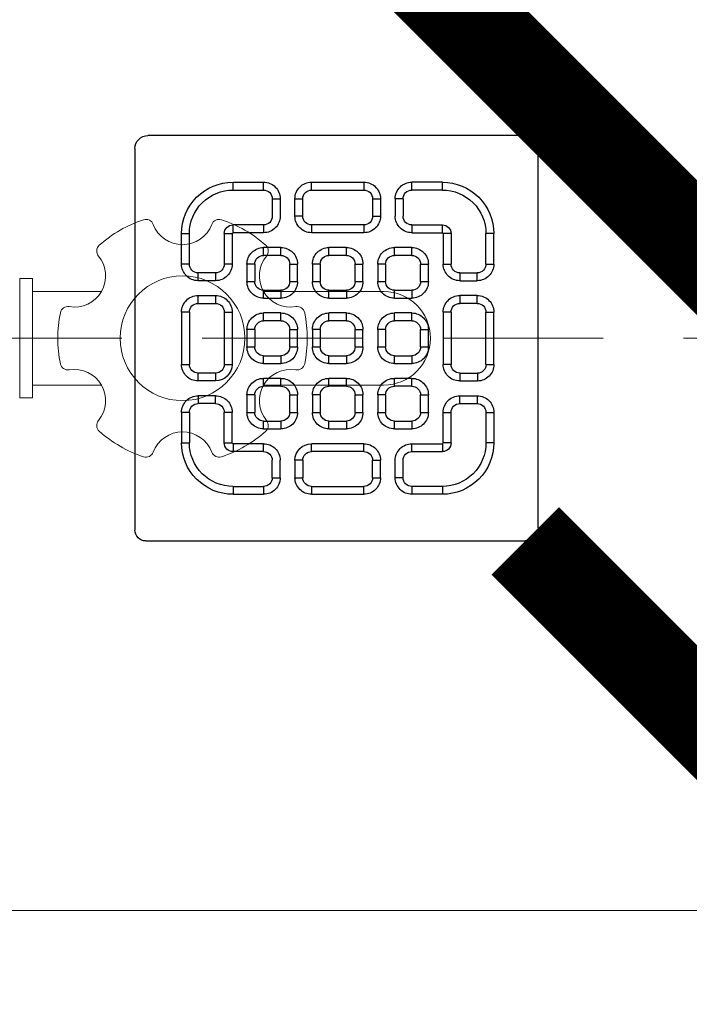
# Model space of a CAD drawing. Header units: inches. Extents: x 105152 to 158499, y 12149 to 30915.
# Tile 190 of 256: x 126766 to 126773, y 21449 to 21459. Entities that reach past the tile are written whole.
import ezdxf

# ---------------------------------------------------------------- set-up
doc = ezdxf.new("R2010")
doc.units = ezdxf.units.IN
doc.header["$MEASUREMENT"] = 0
doc.linetypes.add('DASHED2', pattern=[0.375, 0.25, -0.125])
for name, color, linetype, lineweight in [('AR - PLAN', 251, 'Continuous', 5), ('CENTER', 46, 'DASHED2', 9), ('DRAINAGE ', 7, 'Continuous', 9), ('FC', 1, 'Continuous', 9), ('PD_FIXTURE', 21, 'Continuous', 25), ('PL. FICTURE', 4, 'Continuous', 25), ('PP- 75DIA Soil Waste Sewer pipe', 90, 'Continuous', 9), ('PP-Soil Pipe', 1, 'Continuous', 25), ('PP-WWP', 3, 'Continuous', 25), ('WATER SUPPLY ', 7, 'Continuous', 9)]:
    doc.layers.add(name, color=color, linetype=linetype, lineweight=lineweight)

# ---------------------------------------------------------------- blocks, each defined once
blk = doc.blocks.new('FOSSIL-PP')
at = {"layer": 'CENTER', "lineweight": 5, "ltscale": 5}
blk.add_line((-0.1272366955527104, 0), (19.81248661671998, -1.77635683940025e-15), dxfattribs=at)
at = {"layer": 'FC', "color": 4, "lineweight": 5}
for p, q in [((2.202779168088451, -0.4645000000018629), (2.202779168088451, 0.4645000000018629)), ((2.202779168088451, 0.4645000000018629), (2.302779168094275, 0.4645000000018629)), ((2.302779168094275, -0.4645000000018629), (2.302779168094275, 0.4645000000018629)), ((2.302779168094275, 0.3644999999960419), (2.839486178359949, 0.3644999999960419)), ((4.102151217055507, 0.3644999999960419), (5.037211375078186, 0.3644999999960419)), ((2.302779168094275, -0.3644999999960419), (2.839486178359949, -0.3644999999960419)), ((4.102151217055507, -0.3644999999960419), (5.037211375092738, -0.3644999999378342)), ((2.202779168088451, -0.4645000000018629), (2.302779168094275, -0.4645000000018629))]:
    blk.add_line(p, q, dxfattribs=at)
blk.add_circle((3.470818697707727, 0), 0.4859999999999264, dxfattribs=at)
for centre, radius, start, end in [((3.470818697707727, 0), 0.9719999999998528, 108.194872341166, 131.8051276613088), ((3.186280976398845, 0.8656875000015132), 0.0607499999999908, 20.48731511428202, 108.194872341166), ((3.755356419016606, 0.8656875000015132), 0.0607499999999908, 71.80512765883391, 159.512684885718), ((3.470818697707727, 0), 0.9719999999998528, 48.19487233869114, 71.80512765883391), ((3.470818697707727, 0.9720000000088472), 0.2429999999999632, 200.4873151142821, 339.512684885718), ((2.863380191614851, 0.6792606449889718), 0.0607499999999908, 131.8051276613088, 219.5126848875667), ((4.078257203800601, 0.6792606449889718), 0.0607499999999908, 320.4873151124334, 48.19487233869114), ((2.629042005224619, 0.4860000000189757), 0.2429999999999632, 260.487315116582, 39.51268488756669), ((4.312595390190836, 0.4860000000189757), 0.2429999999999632, 140.4873151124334, 279.512684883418), ((5.037211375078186, 0), 0.3644999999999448, 270, 90.00000000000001), ((2.57884247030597, 0.1864268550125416), 0.0607499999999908, 80.48731511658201, 168.1948723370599), ((4.362794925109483, 0.1864268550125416), 0.0607499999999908, 11.8051276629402, 99.512684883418), ((3.470818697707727, 0), 0.9719999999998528, 168.1948723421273, 191.805127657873), ((3.470818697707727, 0), 0.9719999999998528, 348.1948723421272, 11.80512765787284), ((2.57884247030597, -0.1864268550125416), 0.0607499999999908, 191.8051276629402, 279.512684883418), ((4.362794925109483, -0.1864268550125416), 0.0607499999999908, 260.487315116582, 348.1948723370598), ((2.629042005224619, -0.485999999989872), 0.2429999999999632, 320.4873151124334, 99.512684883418), ((4.312595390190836, -0.485999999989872), 0.2429999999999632, 80.48731511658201, 219.5126848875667), ((2.863380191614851, -0.6792606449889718), 0.0607499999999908, 140.4873151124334, 228.1948723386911), ((4.078257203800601, -0.6792606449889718), 0.0607499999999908, 311.8051276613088, 39.51268488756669), ((3.470818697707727, 0), 0.9719999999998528, 228.1948723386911, 251.805127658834), ((3.470818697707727, -0.9719999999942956), 0.2429999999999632, 20.48731511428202, 159.512684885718), ((3.470818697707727, 0), 0.9719999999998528, 288.194872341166, 311.8051276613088), ((3.186280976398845, -0.8656874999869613), 0.0607499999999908, 251.805127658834, 339.512684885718), ((3.755356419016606, -0.8656874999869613), 0.0607499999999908, 200.4873151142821, 288.194872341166)]:
    blk.add_arc(centre, radius, start, end, dxfattribs=at)
blk = doc.blocks.new('WATER SUPPLY')
at = {"layer": 'PL. FICTURE', "ltscale": 30, "xscale": -1.345819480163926, "yscale": 1.345819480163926, "zscale": 1.345819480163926, "rotation": 179.9999999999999}
blk.add_blockref('FOSSIL-PP', (203.8354815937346, 178.7163614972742), dxfattribs=at)
blk = doc.blocks.new('PP-GRATING')
at = {"linetype": 'Continuous'}
for p, q in [((-49.72758152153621, 52.85331521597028), (49.72758152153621, 52.85331521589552)), ((-53.13747282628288, -49.44342391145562), (-53.13747282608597, 49.44342391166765)), ((52.56915760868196, 50.01173912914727), (52.5691576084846, -48.87510869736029)), ((-27.56328804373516, 40.69137005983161), (-27.56328804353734, 38.6454352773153)), ((-19.60687500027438, 40.69137005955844), (-27.56328705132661, 40.69137005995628)), ((-19.60687500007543, 38.6454352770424), (-27.56328705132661, 38.6454352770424)), ((-19.60687500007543, 38.6454352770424), (-19.60687500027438, 40.69137005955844)), ((-7.103939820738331, 38.64543329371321), (-7.103939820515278, 40.69136807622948)), ((-7.103940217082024, 40.6913679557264), (6.535625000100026, 40.6913679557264)), ((-7.103940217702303, 38.64543317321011), (6.535625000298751, 38.64543317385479)), ((6.535625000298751, 40.6913680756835), (6.535625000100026, 38.64543329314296)), ((19.03855978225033, 40.69137005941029), (26.99497183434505, 40.69137005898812)), ((19.03855978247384, 38.64543527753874), (19.03855978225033, 40.69137005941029)), ((19.03855978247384, 38.64543527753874), (26.99497183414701, 38.64543527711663)), ((26.99497282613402, 40.69137005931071), (26.99497282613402, 38.64543527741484)), ((-17.3336141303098, 31.82565266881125), (-17.33361413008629, 36.37217436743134)), ((-15.28767934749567, 36.37217433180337), (-17.3336141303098, 36.37217433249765)), ((-15.2876793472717, 31.82565266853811), (-15.28767934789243, 36.37217436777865)), ((-11.42313586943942, 36.37217242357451), (-11.42313586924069, 31.8256507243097)), ((-9.377201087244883, 36.37217242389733), (-11.42313586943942, 36.37217242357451)), ((-9.377201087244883, 36.37217242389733), (-9.377201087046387, 31.82565072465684)), ((8.808885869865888, 31.82565068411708), (8.808885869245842, 36.37217230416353)), ((10.85482065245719, 36.37217219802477), (8.808885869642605, 36.37217219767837)), ((10.85482065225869, 31.82565068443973), (10.85482065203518, 36.37217230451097)), ((14.71936413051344, 31.82565266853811), (14.71936413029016, 36.37217436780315)), ((14.71936413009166, 36.3721743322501), (16.76529891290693, 36.37217433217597)), ((16.76529891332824, 31.82565266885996), (16.76529891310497, 36.37217436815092)), ((-17.3336141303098, 31.82565266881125), (-15.2876793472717, 31.82565266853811)), ((-11.42313586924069, 31.82565076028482), (-9.377201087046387, 31.82565072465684)), ((8.808885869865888, 31.82565068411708), (10.85482065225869, 31.82565068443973)), ((16.76529891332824, 31.82565266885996), (14.71936413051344, 31.82565266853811)), ((-27.56328804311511, 29.55239179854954), (-27.56328804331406, 27.5064570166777)), ((-27.56328804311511, 29.55239179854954), (-19.60687539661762, 29.55239179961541)), ((-19.60687539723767, 27.50645701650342), (-19.60687539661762, 29.55239179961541)), ((-7.103940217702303, 29.55238981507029), (6.535625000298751, 29.55238981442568)), ((-7.103940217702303, 29.55238981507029), (-7.103940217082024, 27.50645503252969)), ((6.535625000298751, 29.55238981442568), (6.535625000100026, 27.50645503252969)), ((26.99497282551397, 29.55239179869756), (19.03856017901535, 29.55239179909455)), ((19.03856017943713, 27.50645701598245), (19.03856017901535, 29.55239179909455)), ((26.99497282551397, 29.55239179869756), (26.99497282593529, 27.50645701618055)), ((-40.9755271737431, 27.27913152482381), (-40.9755271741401, 19.32271800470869)), ((-38.92959239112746, 27.27913092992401), (-40.9755271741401, 27.27913092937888)), ((-38.92959239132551, 27.2791315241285), (-38.92959239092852, 19.32271800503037)), ((-29.83654891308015, 19.32271788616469), (-29.83654891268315, 27.27913104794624)), ((-27.79061413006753, 27.27913104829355), (-29.83654891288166, 27.27913092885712)), ((-27.79061413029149, 19.32271788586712), (-27.79061413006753, 27.27913104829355)), ((-27.56328804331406, 27.5064570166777), (-19.60687539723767, 27.50645701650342)), ((-7.103940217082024, 27.50645503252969), (6.535625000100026, 27.50645503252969)), ((26.99497282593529, 27.50645701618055), (19.03856017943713, 27.50645701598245)), ((27.22229891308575, 19.32271788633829), (27.22229891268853, 27.27913104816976)), ((27.22229891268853, 27.27913104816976), (29.26823369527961, 27.27913092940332)), ((29.26823369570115, 19.32271788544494), (29.2682336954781, 27.27913104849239)), ((38.36127717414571, 27.2791315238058), (38.36127717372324, 19.3227180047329)), ((38.36127717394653, 27.27913092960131), (40.40721195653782, 27.27913092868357)), ((40.40721195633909, 27.2791315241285), (40.40721195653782, 19.32271800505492)), ((-19.60687500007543, 23.64191361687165), (-15.06035345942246, 23.64191361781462)), ((-19.60687499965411, 21.59597883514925), (-19.60687500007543, 23.64191361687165)), ((-15.06035345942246, 23.64191361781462), (-15.06035345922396, 21.59597883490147)), ((-2.557418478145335, 23.64191353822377), (1.98910306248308, 23.64191353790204)), ((-2.55741847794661, 21.59597875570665), (-2.557418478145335, 23.64191353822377)), ((1.98910306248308, 23.64191353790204), (1.989103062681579, 21.59597875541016)), ((14.49203804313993, 23.64191353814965), (19.03855958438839, 23.64191353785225)), ((14.49203804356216, 21.59597875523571), (14.49203804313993, 23.64191353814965)), ((19.03855958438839, 23.64191353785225), (19.03855958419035, 21.59597875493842)), ((-19.60687480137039, 21.59597875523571), (-15.0603532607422, 21.59597875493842)), ((-2.55741847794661, 21.59597875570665), (1.989103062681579, 21.59597875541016)), ((14.49203804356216, 21.59597875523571), (19.03855958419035, 21.59597875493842)), ((-38.92959239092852, 19.32271800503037), (-40.97552717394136, 19.32271811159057)), ((-29.83654891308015, 19.32271788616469), (-27.79061413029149, 19.32271788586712)), ((-23.92607065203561, 14.77619622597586), (-23.92607065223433, 19.32271792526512)), ((-21.88013586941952, 19.32271792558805), (-23.92607065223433, 19.32271792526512)), ((-21.88013586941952, 14.77619626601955), (-21.88013586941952, 19.32271788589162)), ((-12.78709239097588, 19.32271784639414), (-12.78709239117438, 14.77619614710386)), ((-10.74115760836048, 19.32271796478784), (-12.78709239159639, 19.32271796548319)), ((-10.74115760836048, 19.32271796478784), (-10.74115760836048, 14.77619634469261)), ((-6.876614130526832, 14.7761961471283), (-6.876614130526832, 19.32271784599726)), ((-4.830679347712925, 19.3227178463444), (-6.876614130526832, 19.32271784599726)), ((-4.830679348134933, 14.77619614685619), (-4.830679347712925, 19.3227178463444)), ((4.262364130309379, 19.32271788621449), (4.262364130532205, 14.77619626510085)), ((6.308298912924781, 19.32271788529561), (4.262364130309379, 19.32271788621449)), ((6.308298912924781, 19.32271788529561), (6.308298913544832, 14.77619626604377)), ((10.17284239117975, 14.77619614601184), (10.1728423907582, 19.32271784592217)), ((12.21877717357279, 19.32271784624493), (10.1728423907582, 19.32271784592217)), ((12.21877717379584, 14.77619614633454), (12.21877717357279, 19.32271784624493)), ((21.31182065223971, 19.32271788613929), (21.31182065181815, 14.77619626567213)), ((23.35775543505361, 19.32271788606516), (21.31182065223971, 19.32271788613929)), ((23.35775543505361, 19.32271788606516), (23.35775543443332, 14.776196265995)), ((29.26823369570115, 19.32271788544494), (27.22229891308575, 19.32271788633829)), ((38.36127717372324, 19.3227180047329), (40.40721195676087, 19.32271811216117)), ((-36.65633152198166, 17.04945701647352), (-32.10981017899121, 17.0494570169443)), ((-36.65633152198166, 17.04945701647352), (-36.65633152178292, 15.00352223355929)), ((36.08801630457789, 17.04945701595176), (31.54149496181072, 17.04945701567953)), ((36.08801630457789, 17.04945701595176), (36.08801630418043, 15.00352223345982)), ((-36.65633152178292, 15.00352223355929), (-32.10981017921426, 15.00352223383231)), ((-21.88013586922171, 14.77619622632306), (-23.92607065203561, 14.77619622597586)), ((-12.78709239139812, 14.7761963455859), (-10.74115760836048, 14.77619634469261)), ((-4.830679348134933, 14.77619614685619), (-6.876614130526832, 14.7761961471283)), ((4.262364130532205, 14.77619626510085), (6.308298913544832, 14.77619626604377)), ((12.21877717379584, 14.77619614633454), (10.17284239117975, 14.77619614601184)), ((21.31182065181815, 14.77619626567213), (23.35775543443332, 14.776196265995)), ((36.08801630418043, 15.00352223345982), (31.54149496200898, 15.00352223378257)), ((-32.10980978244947, 11.1389787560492), (-36.65633132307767, 11.1389787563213)), ((-36.65633132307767, 11.1389787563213), (-36.65633132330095, 9.093043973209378)), ((-32.10980978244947, 9.093043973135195), (-32.10980978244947, 11.1389787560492)), ((-15.06035365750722, 12.50293527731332), (-19.60687499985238, 12.50293527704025)), ((-19.60687460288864, 12.50293535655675), (-19.60687460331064, 10.45700057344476)), ((-15.0603532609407, 10.45700057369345), (-19.60687460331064, 10.45700057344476)), ((-15.06035326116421, 12.50293535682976), (-15.0603532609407, 10.45700057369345)), ((1.98910326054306, 12.50293527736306), (-2.557418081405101, 12.50293527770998)), ((-2.557418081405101, 12.50293527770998), (-2.557418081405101, 10.45700049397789)), ((1.989103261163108, 10.45700049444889), (-2.557418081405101, 10.45700049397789)), ((1.98910326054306, 12.50293527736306), (1.989103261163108, 10.45700049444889)), ((19.03855978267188, 12.50293527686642), (14.49203844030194, 12.50293527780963)), ((14.49203844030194, 12.50293527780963), (14.49203843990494, 10.45700049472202)), ((19.03855978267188, 10.45700049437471), (14.49203843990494, 10.45700049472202)), ((19.03855978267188, 12.50293527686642), (19.03855978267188, 10.45700049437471)), ((31.5414945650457, 11.13897875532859), (36.0880161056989, 11.13897875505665)), ((31.5414945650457, 9.09304397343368), (31.5414945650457, 11.13897875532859)), ((36.0880161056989, 11.13897875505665), (36.08801610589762, 9.093043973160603)), ((-32.10980978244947, 9.093043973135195), (-36.65633132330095, 9.093043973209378)), ((31.5414945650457, 9.09304397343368), (36.08801610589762, 9.093043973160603)), ((-40.97552717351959, 6.819783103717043), (-40.97552717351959, -6.819781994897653)), ((-38.92959239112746, 6.819783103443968), (-40.97552717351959, 6.819783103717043)), ((-38.92959239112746, 6.819783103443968), (-38.92959239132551, -6.819781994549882)), ((-29.83654891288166, -6.819782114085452), (-29.83654891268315, 6.819783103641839)), ((-29.83654891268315, 6.819783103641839), (-27.79061413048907, 6.819783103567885)), ((-27.79061413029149, -6.819782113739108), (-27.79061413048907, 6.819783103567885)), ((-19.60687499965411, 6.592456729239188), (-15.06035345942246, 6.592456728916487)), ((-19.60687499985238, 4.546521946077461), (-19.60687499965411, 6.592456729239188)), ((-15.06035345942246, 6.592456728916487), (-15.06035345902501, 4.546521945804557)), ((-2.557418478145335, 6.592457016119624), (1.98910306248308, 6.592457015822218)), ((-2.557418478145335, 4.546522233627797), (-2.557418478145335, 6.592457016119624)), ((1.98910306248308, 6.592457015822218), (1.98910306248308, 4.546522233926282)), ((14.49203804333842, 6.592456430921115), (19.0385595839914, 6.59245643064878)), ((14.49203804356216, 4.546521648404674), (14.49203804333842, 6.592456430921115)), ((19.0385595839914, 6.59245643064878), (19.03855958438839, 4.546521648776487)), ((27.22229891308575, -6.819782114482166), (27.22229891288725, 6.819783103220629)), ((29.26823369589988, 6.819783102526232), (27.22229891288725, 6.819783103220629)), ((29.2682336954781, -6.819782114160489), (29.26823369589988, 6.819783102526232)), ((38.36127717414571, 6.819783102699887), (38.36127717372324, -6.819781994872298)), ((38.36127717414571, 6.819783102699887), (40.40721195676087, 6.819783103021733)), ((40.40721195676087, 6.819783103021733), (40.40721195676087, -6.819781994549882)), ((-19.60687480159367, 4.546522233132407), (-15.0603532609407, 4.546522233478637)), ((-2.557418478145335, 4.546522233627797), (1.98910306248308, 4.546522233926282)), ((14.49203804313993, 4.546522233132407), (19.03855958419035, 4.546522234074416)), ((-23.92607065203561, -2.27326066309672), (-23.92607065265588, 2.273261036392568)), ((-21.8801358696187, 2.273261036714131), (-23.92607065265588, 2.273261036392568)), ((-21.8801358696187, -2.273260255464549), (-21.8801358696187, 2.273261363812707)), ((-12.78709239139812, 2.273261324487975), (-12.78709239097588, -2.273260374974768)), ((-10.74115760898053, 2.27326107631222), (-12.78709239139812, 2.273261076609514)), ((-10.74115760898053, 2.27326107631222), (-10.74115760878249, -2.273260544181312)), ((-6.876614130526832, -2.273260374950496), (-6.876614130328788, 2.273261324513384)), ((-4.830679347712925, 2.273261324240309), (-6.876614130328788, 2.273261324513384)), ((-4.830679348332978, -2.273260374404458), (-4.830679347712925, 2.273261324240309)), ((4.262364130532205, 2.273261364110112), (4.262364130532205, -2.273260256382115)), ((6.308298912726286, 2.273261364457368), (4.262364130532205, 2.273261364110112)), ((6.308298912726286, 2.273261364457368), (6.308298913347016, -2.273260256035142)), ((10.17284239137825, -2.273260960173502), (10.17284239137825, 2.273260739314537)), ((12.21877717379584, 2.273260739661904), (10.17284239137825, 2.273260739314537)), ((12.21877717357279, -2.273260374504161), (12.21877717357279, 2.273261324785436)), ((21.31182065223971, 2.273261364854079), (21.31182065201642, -2.273260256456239)), ((23.35775543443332, 2.273260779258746), (21.3118206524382, 2.27326077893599)), ((23.35775543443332, 2.273260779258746), (23.35775543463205, -2.273260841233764)), ((-21.8801358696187, -2.273260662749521), (-23.92607065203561, -2.27326066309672)), ((-12.78709239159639, -2.27326054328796), (-10.74115760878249, -2.273260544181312)), ((-4.830679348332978, -2.273260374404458), (-6.876614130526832, -2.273260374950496)), ((4.262364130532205, -2.273260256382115), (6.308298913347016, -2.273260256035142)), ((12.21877717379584, -2.273260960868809), (10.17284239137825, -2.273260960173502)), ((21.31182065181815, -2.273260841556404), (23.35775543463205, -2.273260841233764)), ((-15.06035365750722, -4.546521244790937), (-19.60687499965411, -4.546521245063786)), ((-19.60687460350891, -4.546521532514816), (-19.60687460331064, -6.592456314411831)), ((-15.0603532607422, -4.546521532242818), (-15.06035326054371, -6.592456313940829)), ((1.98910326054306, -4.546521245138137), (-2.557418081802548, -4.546521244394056)), ((-2.557418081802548, -4.546521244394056), (-2.557418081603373, -6.59245602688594)), ((1.98910326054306, -4.546521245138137), (1.989103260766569, -6.592456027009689)), ((19.03855978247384, -4.54652124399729), (14.4920384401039, -4.546521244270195)), ((14.49203843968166, -4.546521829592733), (14.4920384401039, -6.592456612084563)), ((19.03855978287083, -4.546521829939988), (19.03855978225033, -6.592456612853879)), ((-40.9755271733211, -6.819781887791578), (-38.92959239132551, -6.819781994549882)), ((-29.83654891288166, -6.819782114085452), (-27.79061413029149, -6.819782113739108)), ((-15.06035326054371, -6.592456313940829), (-19.60687460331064, -6.592456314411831)), ((1.989103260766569, -6.592456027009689), (-2.557418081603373, -6.59245602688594)), ((19.03855978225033, -6.592456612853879), (14.4920384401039, -6.592456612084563)), ((29.2682336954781, -6.819782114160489), (27.22229891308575, -6.819782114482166)), ((40.40721195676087, -6.819781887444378), (38.36127717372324, -6.819781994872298)), ((-36.65633152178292, -9.093042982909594), (-32.10981017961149, -9.093042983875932)), ((-36.65633152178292, -9.093042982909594), (-36.65633152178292, -11.13897776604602)), ((-32.10981017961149, -9.093042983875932), (-32.10981053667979, -11.13897776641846)), ((36.0880163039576, -9.09304298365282), (31.54149496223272, -9.093042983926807)), ((31.54149496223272, -9.093042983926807), (31.54149531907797, -11.13897776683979)), ((36.0880163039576, -9.09304298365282), (36.08801630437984, -11.13897776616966)), ((-36.65633152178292, -11.13897776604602), (-32.10981017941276, -11.13897776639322)), ((-19.60687500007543, -10.45699942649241), (-15.06035345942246, -10.456999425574)), ((-19.60687499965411, -12.50293420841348), (-19.60687500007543, -10.45699942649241)), ((-19.6068748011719, -12.50293428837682), (-15.0603532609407, -12.50293428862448)), ((-15.06035345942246, -10.456999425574), (-15.06035345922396, -12.5029342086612)), ((-2.557418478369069, -10.45699950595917), (1.98910306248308, -10.45699950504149)), ((-2.557418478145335, -12.50293428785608), (-2.557418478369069, -10.45699950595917)), ((-2.557418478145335, -12.50293428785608), (1.98910306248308, -12.5029342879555)), ((1.98910306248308, -10.45699950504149), (1.98910306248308, -12.5029342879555)), ((14.49203804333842, -10.45699950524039), (19.03855958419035, -10.4569995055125)), ((14.49203804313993, -12.50293428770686), (14.49203804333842, -10.45699950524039)), ((14.49203804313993, -12.50293428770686), (19.03855958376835, -12.50293428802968)), ((19.03855958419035, -10.4569995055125), (19.03855958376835, -12.50293428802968)), ((36.08801630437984, -11.13897776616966), (31.54149496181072, -11.13897776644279)), ((-36.65633152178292, -17.04945743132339), (-36.65633152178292, -15.00352264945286)), ((-36.65633152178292, -15.00352264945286), (-32.10981017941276, -15.00352264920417)), ((-23.92607065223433, -19.32271681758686), (-23.92607065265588, -14.77619511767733)), ((-21.8801358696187, -14.77619511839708), (-23.92607065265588, -14.77619511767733)), ((-21.8801358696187, -19.32271677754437), (-21.88013586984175, -14.77619515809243)), ((-12.78709239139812, -14.77619519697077), (-12.78709239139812, -19.32271689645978)), ((-10.74115760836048, -14.77619507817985), (-12.78709239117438, -14.77619507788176)), ((-10.74115760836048, -14.77619507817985), (-10.74115760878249, -19.32271669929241)), ((-6.876614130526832, -19.32271689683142), (-6.876614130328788, -14.77619519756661)), ((-4.830679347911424, -14.77619519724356), (-6.876614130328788, -14.77619519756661)), ((-4.830679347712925, -19.32271689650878), (-4.830679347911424, -14.77619519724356)), ((4.262364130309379, -14.77619515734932), (4.262364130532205, -19.32271677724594)), ((6.308298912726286, -14.77619515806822), (4.262364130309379, -14.77619515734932)), ((6.308298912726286, -14.77619515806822), (6.308298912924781, -19.32271677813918)), ((10.1728423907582, -19.32271689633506), (10.17284239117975, -14.77619519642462)), ((12.21877717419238, -14.77619519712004), (10.17284239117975, -14.77619519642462)), ((12.21877717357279, -19.32271689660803), (12.21877717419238, -14.77619519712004)), ((21.31182065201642, -14.77619515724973), (21.31182065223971, -19.32271677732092)), ((23.35775543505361, -14.77619515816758), (21.31182065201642, -14.77619515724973)), ((23.35775543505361, -14.77619515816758), (23.35775543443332, -19.32271677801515)), ((36.0880163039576, -15.00352264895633), (31.54149496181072, -15.00352264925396)), ((36.08801630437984, -17.04945743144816), (36.0880163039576, -15.00352264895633)), ((-36.65633152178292, -17.04945743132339), (-32.10981017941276, -17.04945743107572)), ((36.08801630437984, -17.04945743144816), (31.54149496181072, -17.04945743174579)), ((-40.9755271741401, -27.27913193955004), (-40.9755271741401, -19.32271842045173)), ((-38.92959239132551, -19.32271842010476), (-40.97552717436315, -19.32271852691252)), ((-38.92959239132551, -27.27913193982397), (-38.92959239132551, -19.32271842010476)), ((-29.83654891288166, -19.32271830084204), (-27.79061413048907, -19.32271830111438)), ((-29.83654891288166, -19.32271830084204), (-29.83654891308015, -27.27913146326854)), ((-27.79061413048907, -19.32271830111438), (-27.79061413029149, -27.27913146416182)), ((-21.88013586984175, -19.32271681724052), (-23.92607065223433, -19.32271681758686)), ((-12.78709239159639, -19.32271669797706), (-10.74115760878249, -19.32271669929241)), ((-4.830679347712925, -19.32271689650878), (-6.876614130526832, -19.32271689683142)), ((4.262364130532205, -19.32271677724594), (6.308298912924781, -19.32271677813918)), ((12.21877717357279, -19.32271689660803), (10.1728423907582, -19.32271689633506)), ((21.31182065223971, -19.32271677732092), (23.35775543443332, -19.32271677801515)), ((27.22229891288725, -19.32271830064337), (27.22229891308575, -27.27913146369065)), ((29.26823369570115, -19.32271830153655), (27.22229891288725, -19.32271830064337)), ((29.26823369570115, -19.32271830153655), (29.2682336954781, -27.279131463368)), ((38.36127717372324, -19.32271842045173), (40.40721195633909, -19.32271852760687)), ((38.36127717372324, -27.27913193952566), (38.36127717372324, -19.32271842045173)), ((40.40721195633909, -27.27913193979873), (40.40721195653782, -19.32271842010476)), ((-15.0603532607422, -21.59597776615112), (-19.60687500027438, -21.59597776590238)), ((-19.60687460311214, -21.59597768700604), (-19.60687460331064, -23.6419124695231)), ((-15.0603532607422, -21.59597768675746), (-15.06035326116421, -23.64191246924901)), ((1.989103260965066, -21.59597776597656), (-2.557418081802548, -21.59597776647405)), ((-2.557418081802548, -21.59597776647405), (-2.557418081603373, -23.64191254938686)), ((1.989103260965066, -21.59597776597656), (1.989103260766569, -23.64191254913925)), ((19.03855978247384, -21.59597776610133), (14.49203804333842, -21.59597776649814)), ((14.4920384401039, -21.59597776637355), (14.4920384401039, -23.64191254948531)), ((19.03855978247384, -21.59597776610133), (19.03855978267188, -23.64191254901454)), ((-15.06035326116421, -23.64191246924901), (-19.60687460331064, -23.6419124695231)), ((1.989103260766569, -23.64191254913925), (-2.557418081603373, -23.64191254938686)), ((19.03855978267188, -23.64191254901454), (14.4920384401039, -23.64191254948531)), ((-38.92959239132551, -27.2791313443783), (-40.97552717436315, -27.27913134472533)), ((-27.79061413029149, -27.27913146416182), (-29.83654891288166, -27.27913134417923)), ((-27.56328804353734, -27.50645743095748), (-19.60687539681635, -27.50645743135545)), ((-27.56328804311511, -29.55239221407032), (-27.56328804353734, -27.50645743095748)), ((-19.60687539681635, -27.50645743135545), (-19.60687539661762, -29.5523922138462)), ((-7.103940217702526, -27.5064560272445), (6.535624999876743, -27.50645602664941)), ((-7.103940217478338, -29.55239081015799), (-7.103940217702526, -27.5064560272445)), ((6.535624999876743, -29.5523908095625), (6.535624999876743, -27.50645602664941)), ((26.99497282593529, -27.50645743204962), (19.03856017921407, -27.50645743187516)), ((19.03856017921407, -27.50645743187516), (19.03856017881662, -29.55239221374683)), ((26.99497282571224, -29.55239221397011), (26.99497282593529, -27.50645743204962)), ((27.22229891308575, -27.27913146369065), (29.26823369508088, -27.27913134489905)), ((38.36127717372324, -27.27913134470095), (40.40721195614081, -27.27913134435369)), ((-27.56328804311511, -29.55239221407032), (-19.60687539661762, -29.5523922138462)), ((-7.103940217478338, -29.55239081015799), (6.535624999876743, -29.5523908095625)), ((26.99497282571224, -29.55239221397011), (19.03856017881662, -29.55239221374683)), ((-17.33361413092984, -31.82565308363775), (-17.33361413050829, -36.37217478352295)), ((-17.33361413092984, -31.82565308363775), (-15.28767934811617, -31.82565308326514)), ((-15.28767934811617, -31.82565308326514), (-15.28767934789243, -36.37217478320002)), ((-11.42313586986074, -36.37217341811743), (-11.42313587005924, -31.82565171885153)), ((-11.42313587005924, -31.82565175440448), (-9.377201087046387, -31.82565171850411)), ((-9.377201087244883, -36.37217341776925), (-9.377201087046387, -31.82565171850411)), ((8.808885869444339, -31.82565168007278), (8.808885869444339, -36.37217329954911)), ((8.808885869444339, -31.82565168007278), (10.85482065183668, -31.82565167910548)), ((10.85482065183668, -31.82565167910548), (10.85482065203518, -36.37217329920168)), ((14.71936413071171, -31.82565308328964), (14.71936412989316, -36.37217478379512)), ((16.76529891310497, -31.82565308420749), (14.71936413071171, -31.82565308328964)), ((16.76529891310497, -31.82565308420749), (16.76529891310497, -36.37217478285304)), ((-15.28767934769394, -36.37217474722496), (-17.33361413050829, -36.37217474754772)), ((-9.377201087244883, -36.37217341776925), (-11.42313586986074, -36.37217341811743)), ((8.83294082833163, -36.42318279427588), (10.87884350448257, -36.4346446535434)), ((14.71936412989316, -36.3721747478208), (16.76529891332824, -36.37217474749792)), ((-27.56328804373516, -40.69137047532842), (-27.56328804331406, -38.64543569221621)), ((-19.60687500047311, -38.6454356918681), (-27.56328705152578, -38.64543569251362)), ((-19.60687500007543, -40.69137047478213), (-27.56328705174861, -40.69137047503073)), ((-19.60687500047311, -38.6454356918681), (-19.60687500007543, -40.69137047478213)), ((6.535624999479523, -38.64543428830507), (-7.103939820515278, -38.6454342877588)), ((-7.103939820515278, -38.6454342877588), (-7.103939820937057, -40.6913690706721)), ((6.535624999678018, -40.6913690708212), (-7.103939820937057, -40.6913690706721)), ((6.546979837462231, -38.68367258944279), (6.535517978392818, -40.72957526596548)), ((19.03855978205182, -38.64543569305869), (19.03855978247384, -40.69137047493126)), ((19.03855978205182, -38.64543569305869), (26.99497183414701, -38.64543569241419)), ((19.03855978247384, -40.69137047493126), (26.99497183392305, -40.69137047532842)), ((26.99497282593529, -40.69137047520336), (26.99497282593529, -38.64543569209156)), ((49.15926630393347, -52.28500000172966), (-50.29589673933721, -52.28500000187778))]:
    blk.add_line(p, q, dxfattribs=at)
for centre, radius, start, end in [((-49.72758152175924, 49.44342391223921), 3.409891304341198, 89.99999999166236, 179.9999999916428), ((49.72758152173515, 50.01173912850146), 2.841576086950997, 359.9999999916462, 89.99999999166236), ((-27.56328804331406, 27.27913092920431), 13.41223913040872, 89.99999498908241, 179.9999970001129), ((-27.56328804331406, 27.27913092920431), 11.366304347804, 89.99999498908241, 179.9999970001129), ((-19.60687499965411, 36.37217440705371), 4.319195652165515, 359.9999990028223, 89.99999999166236), ((-19.60687499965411, 36.37217440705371), 2.273260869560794, 359.9999990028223, 89.99999999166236), ((-7.103940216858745, 36.37217242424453), 4.319195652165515, 89.99998998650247, 179.9999999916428), ((-7.103940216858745, 36.37217242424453), 2.273260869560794, 89.99998998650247, 179.9999999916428), ((6.535625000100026, 36.37217242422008), 4.319195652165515, 359.9999970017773, 89.99999999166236), ((6.535625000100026, 36.37217242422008), 2.273260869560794, 359.9999970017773, 89.99999999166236), ((19.03855978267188, 36.37217440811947), 4.319195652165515, 89.99999999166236, 180.0000010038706), ((19.03855978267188, 36.37217440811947), 2.273260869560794, 89.99999999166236, 180.0000010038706), ((26.99497282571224, 27.27913092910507), 13.41223913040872, 3.0032057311e-06, 90.00000499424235), ((26.99497282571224, 27.27913092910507), 11.366304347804, 3.0032057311e-06, 90.00000499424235), ((-19.60687499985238, 31.82565266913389), 4.319195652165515, 269.9999899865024, 359.9999999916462), ((-19.60687499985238, 31.82565266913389), 2.273260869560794, 269.9999899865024, 359.9999999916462), ((-7.103940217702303, 31.82565068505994), 4.319195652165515, 179.9999990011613, 269.9999999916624), ((-7.103940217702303, 31.82565068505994), 2.273260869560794, 179.9999990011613, 269.9999999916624), ((6.535625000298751, 31.8256506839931), 4.319195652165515, 269.9999999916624, 359.9999999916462), ((6.535625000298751, 31.8256506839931), 2.273260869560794, 269.9999999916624, 359.9999999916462), ((19.03855978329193, 31.82565266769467), 4.319195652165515, 179.9999999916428, 270.0000099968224), ((19.03855978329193, 31.82565266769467), 2.273260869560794, 179.9999999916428, 270.0000099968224), ((-27.56328804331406, 27.27913092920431), 2.273260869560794, 89.99999999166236, 179.9999970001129), ((26.99497282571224, 27.27913092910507), 2.273260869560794, 3.0032057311e-06, 89.99999999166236), ((-27.56328804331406, 27.27913092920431), 0.2273260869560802, 89.99999999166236, 179.9999970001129), ((26.99497282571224, 27.27913092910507), 0.2273260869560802, 3.0032057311e-06, 89.99999999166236), ((-19.60687499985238, 19.32271796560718), 4.319195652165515, 89.99999999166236, 180.0000010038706), ((-15.0603532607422, 19.32271796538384), 4.319195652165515, 359.9999999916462, 90.00000499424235), ((-2.557418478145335, 19.32271788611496), 4.319195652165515, 89.99999999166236, 180.0000010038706), ((1.989103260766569, 19.32271788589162), 4.319195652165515, 359.9999999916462, 90.00000499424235), ((14.49203804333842, 19.3227178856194), 4.319195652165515, 89.99999999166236, 180.0000010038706), ((19.03855978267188, 19.32271788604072), 4.319195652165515, 359.9999999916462, 90.00000499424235), ((-19.60687499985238, 19.32271788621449), 2.273260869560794, 89.99999498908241, 179.9999999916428), ((-19.60687499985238, 19.32271796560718), 2.273260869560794, 89.99999999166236, 180.0000010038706), ((-15.0603532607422, 19.32271788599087), 2.273260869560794, 359.9999990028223, 89.99999999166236), ((-2.557418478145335, 19.32271788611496), 2.273260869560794, 89.99999999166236, 180.0000010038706), ((-2.557418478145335, 19.32271788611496), 2.273260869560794, 89.99999999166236, 180.0000010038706), ((1.989103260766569, 19.32271788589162), 2.273260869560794, 359.9999999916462, 90.00000499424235), ((14.49203804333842, 19.3227178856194), 2.273260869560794, 89.99999999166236, 180.0000010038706), ((19.03855978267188, 19.32271788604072), 2.273260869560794, 359.9999999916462, 90.00000499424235), ((-36.65633152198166, 19.3227178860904), 4.319195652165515, 179.9999970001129, 269.9999999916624), ((-36.65633152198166, 19.3227178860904), 2.273260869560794, 179.9999970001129, 269.9999999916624), ((-32.10980978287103, 19.32271788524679), 4.319195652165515, 269.9999899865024, 359.9999999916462), ((-32.10980978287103, 19.32271788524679), 2.273260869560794, 269.9999899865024, 359.9999999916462), ((31.54149456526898, 19.32271788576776), 4.319195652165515, 179.9999999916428, 270.0000099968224), ((31.54149456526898, 19.32271788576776), 2.273260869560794, 179.9999999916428, 270.0000099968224), ((36.08801630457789, 19.32271788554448), 2.273260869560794, 269.9999999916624, 3.0032057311e-06), ((36.08801630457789, 19.32271788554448), 4.319195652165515, 269.9999999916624, 3.0032057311e-06), ((-19.60687499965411, 14.77619622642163), 4.319195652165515, 179.9999999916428, 270.0000099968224), ((-19.60687499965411, 14.77619614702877), 2.273260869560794, 179.9999970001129, 269.9999999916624), ((-15.0603532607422, 14.77619614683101), 2.273260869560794, 269.9999899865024, 359.9999999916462), ((-15.06035326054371, 14.7761962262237), 4.319195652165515, 269.9999999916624, 3.0032057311e-06), ((-2.55741847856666, 14.77619614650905), 4.319195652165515, 179.9999999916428, 270.0000099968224), ((-2.55741847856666, 14.77619614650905), 2.273260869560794, 179.9999999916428, 270.0000099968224), ((1.98910326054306, 14.77619614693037), 2.273260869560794, 269.9999999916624, 3.0032057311e-06), ((1.98910326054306, 14.77619614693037), 4.319195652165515, 269.9999999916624, 3.0032057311e-06), ((14.49203804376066, 14.77619614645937), 4.319195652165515, 179.9999999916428, 270.0000099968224), ((14.49203804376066, 14.77619614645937), 2.273260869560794, 179.9999999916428, 270.0000099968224), ((19.03855978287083, 14.77619614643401), 2.273260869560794, 269.9999999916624, 3.0032057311e-06), ((19.03855978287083, 14.77619614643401), 4.319195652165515, 269.9999999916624, 3.0032057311e-06), ((-36.65633152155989, 6.819783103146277), 4.319195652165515, 89.99999498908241, 179.9999999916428), ((-32.10980978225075, 6.81978310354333), 4.319195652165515, 359.9999999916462, 89.99999999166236), ((31.54149456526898, 6.819783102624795), 4.319195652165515, 89.99999999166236, 179.9999999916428), ((36.08801630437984, 6.819783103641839), 4.319195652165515, 359.9999999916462, 90.00000499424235), ((-36.65633152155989, 6.819783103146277), 2.273260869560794, 89.99999498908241, 179.9999999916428), ((-32.10980978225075, 6.81978310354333), 2.273260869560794, 359.9999999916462, 89.99999999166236), ((31.54149456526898, 6.819783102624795), 2.273260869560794, 89.99999999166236, 179.9999999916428), ((36.08801630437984, 6.819783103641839), 2.273260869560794, 359.9999999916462, 90.00000499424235), ((-19.60687500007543, 2.273261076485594), 4.319195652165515, 89.99999999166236, 180.0000010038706), ((-15.0603532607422, 2.273261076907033), 4.319195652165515, 359.9999999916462, 90.00000499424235), ((-2.557418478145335, 2.273261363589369), 4.319195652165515, 89.99999999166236, 180.0000010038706), ((1.989103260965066, 2.273261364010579), 4.319195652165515, 359.9999999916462, 90.00000499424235), ((14.49203804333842, 2.273260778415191), 4.319195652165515, 89.99999999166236, 180.0000010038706), ((19.03855978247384, 2.273260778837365), 4.319195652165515, 359.9999999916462, 90.00000499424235), ((-19.60687499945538, 2.273261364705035), 2.273260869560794, 89.99999498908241, 179.9999999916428), ((-19.60687500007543, 2.273261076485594), 2.273260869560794, 89.99999999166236, 180.0000010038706), ((-15.0603532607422, 2.273261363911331), 2.273260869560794, 359.9999990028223, 89.99999999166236), ((-2.557418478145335, 2.273261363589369), 2.273260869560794, 89.99999999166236, 180.0000010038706), ((-2.557418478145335, 2.273261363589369), 2.273260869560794, 89.99999999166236, 180.0000010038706), ((1.989103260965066, 2.273261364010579), 2.273260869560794, 359.9999999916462, 90.00000499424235), ((14.49203804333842, 2.273261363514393), 2.273260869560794, 89.99999999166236, 180.0000010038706), ((14.49203804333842, 2.273260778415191), 2.273260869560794, 89.99999999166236, 180.0000010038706), ((19.03855978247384, 2.273261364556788), 2.273260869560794, 359.9999999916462, 90.00000499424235), ((-19.60687499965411, -2.273260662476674), 4.319195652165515, 179.9999999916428, 270.0000099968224), ((-19.60687499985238, -2.273260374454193), 2.273260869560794, 179.9999970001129, 269.9999999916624), ((-15.0603532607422, -2.273260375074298), 2.273260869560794, 269.9999899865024, 359.9999999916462), ((-15.0603532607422, -2.273260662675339), 4.319195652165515, 269.9999999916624, 3.0032057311e-06), ((-2.55741847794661, -2.273260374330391), 4.319195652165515, 179.9999999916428, 270.0000099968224), ((-2.55741847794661, -2.273260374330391), 2.273260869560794, 179.9999999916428, 270.0000099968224), ((1.98910326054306, -2.273260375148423), 2.273260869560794, 269.9999999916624, 3.0032057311e-06), ((1.98910326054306, -2.273260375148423), 4.319195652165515, 269.9999999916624, 3.0032057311e-06), ((14.49203804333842, -2.273260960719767), 4.319195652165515, 179.9999999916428, 270.0000099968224), ((14.49203804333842, -2.273260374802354), 2.273260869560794, 179.9999999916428, 270.0000099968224), ((19.03855978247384, -2.273260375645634), 2.273260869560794, 269.9999999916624, 3.0032057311e-06), ((19.03855978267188, -2.273260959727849), 4.319195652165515, 269.9999999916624, 3.0032057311e-06), ((-36.65633152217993, -6.81978211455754), 4.319195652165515, 179.9999970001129, 269.9999999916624), ((-36.65633152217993, -6.81978211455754), 2.273260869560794, 179.9999970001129, 269.9999999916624), ((-32.10980978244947, -6.819782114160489), 4.319195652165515, 269.9999899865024, 359.9999999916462), ((-32.10980978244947, -6.819782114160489), 2.273260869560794, 269.9999899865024, 359.9999999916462), ((31.54149456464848, -6.819782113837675), 4.319195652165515, 179.9999999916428, 270.0000099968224), ((31.54149456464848, -6.819782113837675), 2.273260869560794, 179.9999999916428, 270.0000099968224), ((36.0880163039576, -6.819782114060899), 2.273260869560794, 269.9999999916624, 3.0032057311e-06), ((36.0880163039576, -6.819782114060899), 4.319195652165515, 269.9999999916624, 3.0032057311e-06), ((-19.60687499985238, -14.77619507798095), 4.319195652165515, 89.99999999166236, 180.0000010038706), ((-19.60687500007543, -14.77619515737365), 2.273260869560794, 89.99999498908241, 179.9999999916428), ((-19.60687499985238, -14.77619507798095), 2.273260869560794, 89.99999999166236, 180.0000010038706), ((-15.0603532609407, -14.77619507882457), 4.319195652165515, 359.9999999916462, 90.00000499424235), ((-15.06035326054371, -14.77619515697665), 2.273260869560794, 359.9999990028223, 89.99999999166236), ((-2.557418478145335, -14.77619515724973), 4.319195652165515, 89.99999999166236, 180.0000010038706), ((-2.557418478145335, -14.77619515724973), 2.273260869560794, 89.99999999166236, 180.0000010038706), ((-2.557418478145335, -14.77619515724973), 2.273260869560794, 89.99999999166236, 180.0000010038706), ((1.989103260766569, -14.77619515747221), 4.319195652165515, 359.9999999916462, 90.00000499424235), ((1.989103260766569, -14.77619515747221), 2.273260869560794, 359.9999999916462, 90.00000499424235), ((14.4920380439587, -14.77619515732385), 4.319195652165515, 89.99999999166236, 180.0000010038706), ((14.4920380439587, -14.77619515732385), 2.273260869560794, 89.99999999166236, 180.0000010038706), ((14.4920380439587, -14.77619515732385), 2.273260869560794, 89.99999999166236, 180.0000010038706), ((19.03855978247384, -14.77619515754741), 4.319195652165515, 359.9999999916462, 90.00000499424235), ((19.03855978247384, -14.77619515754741), 2.273260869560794, 359.9999999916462, 90.00000499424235), ((-36.65633152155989, -19.32271830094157), 4.319195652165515, 89.99999999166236, 180.00000300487), ((-32.10980978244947, -19.32271830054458), 4.319195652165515, 359.9999999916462, 90.00000999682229), ((31.54149456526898, -19.32271830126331), 4.319195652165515, 89.99998998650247, 179.9999999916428), ((36.08801630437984, -19.32271830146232), 4.319195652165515, 359.9999970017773, 89.99999999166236), ((-36.65633152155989, -19.32271830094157), 2.273260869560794, 89.99999999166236, 180.00000300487), ((-32.10980978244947, -19.32271830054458), 2.273260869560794, 359.9999999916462, 90.00000999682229), ((31.54149456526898, -19.32271830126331), 2.273260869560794, 89.99998998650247, 179.9999999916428), ((36.08801630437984, -19.32271830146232), 2.273260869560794, 359.9999970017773, 89.99999999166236), ((-19.60687499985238, -19.32271681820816), 4.319195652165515, 179.9999999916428, 270.0000099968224), ((-19.60687500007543, -19.32271689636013), 2.273260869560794, 179.9999970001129, 269.9999999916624), ((-15.0603532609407, -19.32271689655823), 2.273260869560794, 269.9999999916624, 359.9999999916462), ((-15.0603532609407, -19.32271681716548), 4.319195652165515, 269.9999999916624, 3.0032057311e-06), ((-2.557418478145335, -19.32271689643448), 4.319195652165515, 179.9999999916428, 270.0000099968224), ((-2.557418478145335, -19.32271689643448), 2.273260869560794, 179.9999999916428, 270.0000099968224), ((1.989103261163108, -19.32271689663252), 2.273260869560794, 269.9999999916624, 3.0032057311e-06), ((1.989103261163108, -19.32271689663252), 4.319195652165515, 269.9999999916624, 3.0032057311e-06), ((14.49203804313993, -19.32271689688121), 4.319195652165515, 179.9999999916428, 270.0000099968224), ((14.49203804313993, -19.32271689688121), 2.273260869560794, 179.9999999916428, 269.9999999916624), ((19.03855978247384, -19.32271689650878), 2.273260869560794, 269.9999999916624, 3.0032057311e-06), ((19.03855978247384, -19.32271689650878), 4.319195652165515, 269.9999999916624, 3.0032057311e-06), ((-27.56328804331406, -27.27913134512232), 13.41223913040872, 180.00000300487, 270.0000049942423), ((-27.56328804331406, -27.27913134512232), 11.366304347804, 180.00000300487, 270.0000049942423), ((-27.56328804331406, -27.27913134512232), 2.273260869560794, 180.00000300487, 269.9999999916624), ((-27.56328804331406, -27.27913134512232), 0.2273260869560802, 180.00000300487, 269.9999999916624), ((-19.60687499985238, -31.82565308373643), 4.319195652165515, 359.9999999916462, 90.00000999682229), ((-7.103940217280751, -31.82565167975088), 4.319195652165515, 89.99999999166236, 180.0000010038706), ((6.535624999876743, -31.82565167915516), 4.319195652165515, 359.9999999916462, 89.99999999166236), ((19.03855978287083, -31.82565308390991), 4.319195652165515, 89.99998998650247, 179.9999999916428), ((26.99497282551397, -27.27913134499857), 13.41223913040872, 269.9999949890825, 359.9999970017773), ((26.99497282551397, -27.27913134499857), 11.366304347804, 269.9999949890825, 359.9999970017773), ((26.99497282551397, -27.27913134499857), 2.273260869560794, 269.9999999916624, 359.9999970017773), ((26.99497282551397, -27.27913134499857), 0.2273260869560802, 269.9999999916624, 359.9999970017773), ((-19.60687499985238, -31.82565308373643), 2.273260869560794, 359.9999999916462, 90.00000999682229), ((-7.103940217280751, -31.82565167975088), 2.273260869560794, 89.99999999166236, 180.0000010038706), ((6.535624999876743, -31.82565167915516), 2.273260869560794, 359.9999999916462, 89.99999999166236), ((19.03855978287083, -31.82565308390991), 2.273260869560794, 89.99998998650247, 179.9999999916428), ((-19.60687500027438, -36.37217482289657), 4.319195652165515, 269.9999999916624, 1.0038705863e-06), ((-19.60687500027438, -36.37217482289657), 2.273260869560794, 269.9999999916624, 1.0038705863e-06), ((-7.103940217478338, -36.37217341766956), 4.319195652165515, 179.9999999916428, 270.0000099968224), ((-7.103940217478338, -36.37217341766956), 2.273260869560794, 179.9999999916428, 270.0000099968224), ((6.559715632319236, -36.41044739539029), 4.319195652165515, 269.6790024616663, 359.6790124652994), ((6.559715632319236, -36.41044739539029), 2.273260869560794, 269.6790024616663, 359.6790124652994), ((19.03855978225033, -36.37217482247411), 4.319195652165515, 179.9999990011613, 269.9999999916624), ((19.03855978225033, -36.37217482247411), 2.273260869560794, 179.9999990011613, 269.9999999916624), ((-50.67448384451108, -49.82211509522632), 2.491931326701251, 171.2590690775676, 278.7566635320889), ((49.15926630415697, -48.87510869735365), 3.409891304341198, 269.9999999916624, 359.9999999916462)]:
    blk.add_arc(centre, radius, start, end, dxfattribs=at)
blk = doc.blocks.new('DRAINAGE')
at = {"layer": 'PP- 75DIA Soil Waste Sewer pipe', "ltscale": 0.015, "const_width": 0.9999999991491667}
blk.add_lwpolyline([(508.7024413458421, 495.9667752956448), (546.5768809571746, 458.0923356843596)], dxfattribs=at)
at = {"layer": 'PP-Soil Pipe', "color": 1, "ltscale": 0.015, "const_width": 0.9999999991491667}
blk.add_lwpolyline([(500.8926980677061, 508.6524492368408), (560.4528322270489, 449.0923150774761)], dxfattribs=at)
at = {"layer": 'PP-WWP', "xscale": -0.04021621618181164, "yscale": 0.04021621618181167, "zscale": 40.21621618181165, "rotation": 89.99999999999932}
blk.add_blockref('PP-GRATING', (506.7368694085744, 498.0809079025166), dxfattribs=at)
blk = doc.blocks.new('FIRST FLOOR PLAN 0')
at = {"layer": 'PD_FIXTURE', "color": 251, "lineweight": 5, "ltscale": 12}
blk.add_line((-470.9997091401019, -152.9998080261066), (-530.9997091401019, -152.9998080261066), dxfattribs=at)

msp = doc.modelspace()

# ---------------------------------------------------------------- block references
at = {"layer": 'WATER SUPPLY '}
msp.add_blockref('WATER SUPPLY', (126559.4972756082, 21276.78212641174), dxfattribs=at)

# ---------------------------------------------------------------- next in the draw order: block references
at = {"layer": 'DRAINAGE '}
msp.add_blockref('DRAINAGE', (126262.8934601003, 20957.40614984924), dxfattribs=at)

# ---------------------------------------------------------------- next in the draw order: block references
at = {"layer": 'AR - PLAN', "color": 251}
msp.add_blockref('FIRST FLOOR PLAN 0', (127288.1612291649, 21602.49829319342), dxfattribs=at)

doc.saveas('drawing.dxf')
